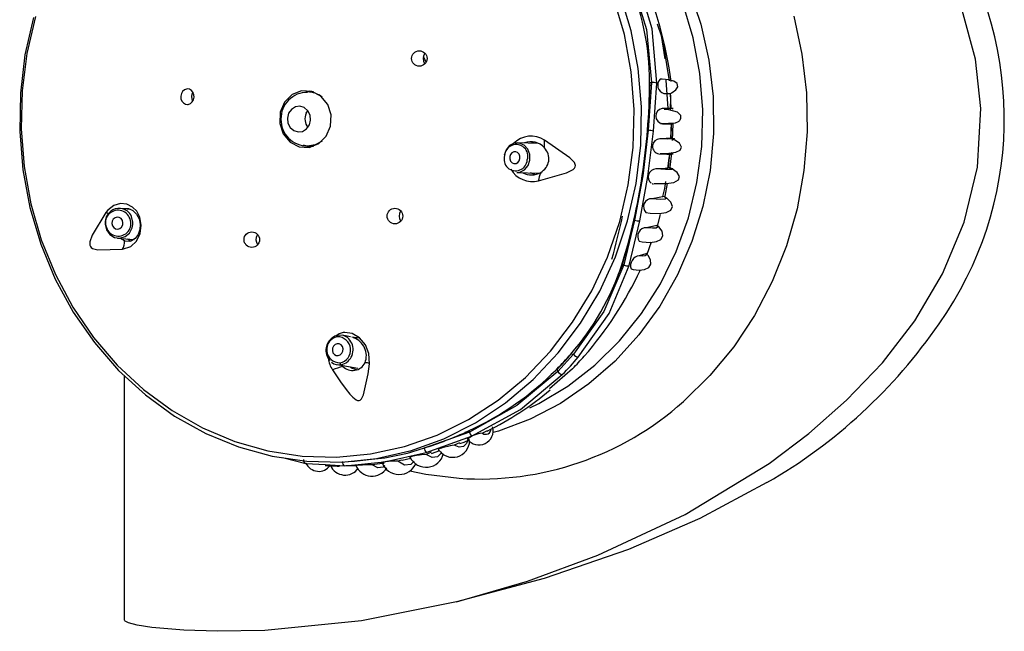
# Model space of a CAD drawing. Header units: millimetres. Extents: x 2845.84 to 2846.96, y 2905.71 to 2908.01.
# Tile 22 of 33: x 2846.62 to 2846.7, y 2906.56 to 2906.61. Entities that reach past the tile are written whole.
import ezdxf

# ---------------------------------------------------------------- set-up
doc = ezdxf.new("R2010")
doc.units = ezdxf.units.MM
doc.layers.add('SANINDUSA', color=3, linetype='Continuous')

msp = doc.modelspace()

# ---------------------------------------------------------------- linework, layer by layer
at = {"layer": 'SANINDUSA', "linetype": 'Continuous'}
for p, q in [((2846.652171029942, 2906.607586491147), (2846.652411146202, 2906.607130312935)), ((2846.671036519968, 2906.601402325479), (2846.671208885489, 2906.60543008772)), ((2846.671313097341, 2906.605410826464), (2846.671036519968, 2906.601402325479)), ((2846.671163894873, 2906.605424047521), (2846.671159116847, 2906.605423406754)), ((2846.671208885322, 2906.605430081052), (2846.671204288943, 2906.605429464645)), ((2846.671208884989, 2906.605430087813), (2846.671313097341, 2906.605410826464)), ((2846.671496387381, 2906.601338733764), (2846.671768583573, 2906.605343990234)), ((2846.672520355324, 2906.605606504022), (2846.672700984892, 2906.603225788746)), ((2846.642253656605, 2906.604601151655), (2846.64265630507, 2906.604711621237)), ((2846.64296594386, 2906.604617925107), (2846.642460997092, 2906.604617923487)), ((2846.642489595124, 2906.604665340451), (2846.642789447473, 2906.604697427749)), ((2846.672356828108, 2906.604484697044), (2846.67289281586, 2906.604454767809)), ((2846.672981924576, 2906.603222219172), (2846.672915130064, 2906.604505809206)), ((2846.642348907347, 2906.602826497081), (2846.642484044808, 2906.60304764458)), ((2846.672950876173, 2906.600724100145), (2846.672993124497, 2906.601985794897)), ((2846.672959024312, 2906.600676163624), (2846.673009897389, 2906.601951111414)), ((2846.67308597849, 2906.60055427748), (2846.673149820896, 2906.601954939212)), ((2846.671036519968, 2906.601402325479), (2846.671036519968, 2906.601402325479)), ((2846.642770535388, 2906.599962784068), (2846.642134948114, 2906.600151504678)), ((2846.661840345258, 2906.600305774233), (2846.66007258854, 2906.600351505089)), ((2846.673062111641, 2906.600728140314), (2846.672027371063, 2906.600683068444)), ((2846.642463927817, 2906.600057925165), (2846.64296594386, 2906.600057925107)), ((2846.672735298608, 2906.598274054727), (2846.672861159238, 2906.599395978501)), ((2846.672863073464, 2906.598087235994), (2846.673031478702, 2906.599476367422)), ((2846.660007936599, 2906.597852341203), (2846.661828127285, 2906.597805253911)), ((2846.661538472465, 2906.597681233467), (2846.661172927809, 2906.597822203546)), ((2846.661827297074, 2906.597816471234), (2846.662084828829, 2906.597838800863)), ((2846.672419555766, 2906.595844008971), (2846.671366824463, 2906.595662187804)), ((2846.627595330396, 2906.59476597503), (2846.626762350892, 2906.594845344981)), ((2846.668885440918, 2906.590125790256), (2846.669891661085, 2906.593861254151)), ((2846.669891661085, 2906.593861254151), (2846.66898965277, 2906.590106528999)), ((2846.669448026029, 2906.590058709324), (2846.670352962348, 2906.593807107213)), ((2846.669891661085, 2906.593861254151), (2846.669891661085, 2906.593861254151)), ((2846.671755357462, 2906.59342220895), (2846.6709049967, 2906.593225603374)), ((2846.626525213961, 2906.592356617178), (2846.627911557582, 2906.592224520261)), ((2846.671294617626, 2906.592005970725), (2846.670922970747, 2906.590979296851)), ((2846.670855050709, 2906.591033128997), (2846.670290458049, 2906.590873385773)), ((2846.668885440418, 2906.590125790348), (2846.668489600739, 2906.589234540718)), ((2846.668855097, 2906.590141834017), (2846.668842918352, 2906.590148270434)), ((2846.66898965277, 2906.590106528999), (2846.668885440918, 2906.590125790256)), ((2846.646062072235, 2906.584074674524), (2846.645369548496, 2906.584196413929)), ((2846.646795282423, 2906.583945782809), (2846.646178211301, 2906.584054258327)), ((2846.664765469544, 2906.582600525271), (2846.66344878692, 2906.581173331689)), ((2846.664592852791, 2906.582632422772), (2846.664567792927, 2906.582657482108)), ((2846.664592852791, 2906.582632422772), (2846.664765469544, 2906.582600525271)), ((2846.644936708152, 2906.581734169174), (2846.646672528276, 2906.581429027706)), ((2846.644936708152, 2906.581734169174), (2846.645279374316, 2906.581732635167)), ((2846.64541699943, 2906.581587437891), (2846.645347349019, 2906.581661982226)), ((2846.664703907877, 2906.581394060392), (2846.66276067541, 2906.579697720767)), ((2846.663422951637, 2906.581364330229), (2846.662894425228, 2906.580917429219)), ((2846.663422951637, 2906.581364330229), (2846.663403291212, 2906.581386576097)), ((2846.66344878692, 2906.581173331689), (2846.663422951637, 2906.581364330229)), ((2846.627109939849, 2906.560315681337), (2846.627109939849, 2906.580758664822)), ((2846.655699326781, 2906.576059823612), (2846.656023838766, 2906.576184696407)), ((2846.656023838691, 2906.57618469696), (2846.656039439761, 2906.576069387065)), ((2846.657529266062, 2906.576167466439), (2846.657128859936, 2906.575970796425)), ((2846.656039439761, 2906.576069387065), (2846.652240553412, 2906.574728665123)), ((2846.65242601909, 2906.574375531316), (2846.656223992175, 2906.57572476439)), ((2846.648244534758, 2906.573856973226), (2846.651053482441, 2906.574495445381)), ((2846.652240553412, 2906.574728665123), (2846.652500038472, 2906.57482873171)), ((2846.652862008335, 2906.574280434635), (2846.653550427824, 2906.574520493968)), ((2846.655215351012, 2906.575180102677), (2846.654776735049, 2906.574963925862)), ((2846.640358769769, 2906.573954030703), (2846.642331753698, 2906.573436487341)), ((2846.650385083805, 2906.573731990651), (2846.650040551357, 2906.573644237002)), ((2846.650390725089, 2906.573707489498), (2846.65113782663, 2906.57387770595)), ((2846.652821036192, 2906.574394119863), (2846.652403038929, 2906.574189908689)), ((2846.642331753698, 2906.573436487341), (2846.643961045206, 2906.573341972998)), ((2846.643961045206, 2906.573341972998), (2846.64558079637, 2906.573248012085)), ((2846.645660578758, 2906.573261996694), (2846.646623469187, 2906.573265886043)), ((2846.64787780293, 2906.573365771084), (2846.648754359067, 2906.573465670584))]:
    msp.add_line(p, q, dxfattribs=at)
at = {"layer": 'SANINDUSA', "linetype": 'Continuous', "flags": 128}
for points in [[(2846.654946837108, 2906.561820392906), (2846.66092592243, 2906.563573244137), (2846.66681836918, 2906.56573485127), (2846.674148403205, 2906.569151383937), (2846.681190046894, 2906.573441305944), (2846.684522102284, 2906.575951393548), (2846.68769247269, 2906.578744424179), (2846.690694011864, 2906.581900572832), (2846.693409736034, 2906.58541870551), (2846.695747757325, 2906.589346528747), (2846.697566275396, 2906.593700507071), (2846.698671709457, 2906.5983060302), (2846.698961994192, 2906.603229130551), (2846.698499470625, 2906.60736714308), (2846.697389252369, 2906.61147953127), (2846.69526526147, 2906.616221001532), (2846.692393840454, 2906.620649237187), (2846.689951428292, 2906.623598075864), (2846.687265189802, 2906.626324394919), (2846.681248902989, 2906.631190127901), (2846.674463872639, 2906.635357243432), (2846.669771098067, 2906.637674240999), (2846.664941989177, 2906.639681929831), (2846.654915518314, 2906.642863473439)], [(2846.661675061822, 2906.627275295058), (2846.663144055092, 2906.626511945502), (2846.665568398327, 2906.624943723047), (2846.667814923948, 2906.623080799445), (2846.669854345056, 2906.620947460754), (2846.671660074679, 2906.618571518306), (2846.673208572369, 2906.615983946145), (2846.674479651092, 2906.61321847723), (2846.675456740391, 2906.610311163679), (2846.676127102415, 2906.60729990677), (2846.676481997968, 2906.604223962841), (2846.676516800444, 2906.601123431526), (2846.676231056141, 2906.598038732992), (2846.675628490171, 2906.595010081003), (2846.674716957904, 2906.592076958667), (2846.673508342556, 2906.589277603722), (2846.672018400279, 2906.586648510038), (2846.670266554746, 2906.584223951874), (2846.668275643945, 2906.582035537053), (2846.666071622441, 2906.580111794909), (2846.663683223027, 2906.578477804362), (2846.66114158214, 2906.577154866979), (2846.658479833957, 2906.57616022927), (2846.658031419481, 2906.576028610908)], [(2846.661111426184, 2906.578117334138), (2846.66185833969, 2906.578484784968), (2846.664299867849, 2906.579938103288), (2846.666571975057, 2906.58169434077), (2846.668643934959, 2906.583729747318), (2846.670487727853, 2906.586016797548), (2846.672078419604, 2906.58852456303), (2846.673394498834, 2906.591219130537), (2846.674418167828, 2906.594064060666), (2846.675135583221, 2906.597020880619), (2846.675537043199, 2906.600049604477), (2846.675617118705, 2906.603109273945), (2846.675374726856, 2906.606158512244), (2846.674813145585, 2906.609156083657), (2846.673939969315, 2906.612061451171), (2846.672767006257, 2906.614835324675), (2846.671310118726, 2906.61744019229), (2846.669589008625, 2906.619840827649), (2846.667626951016, 2906.622004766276), (2846.665450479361, 2906.623902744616), (2846.663586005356, 2906.625205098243)], [(2846.669564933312, 2906.614214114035), (2846.670909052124, 2906.609868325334), (2846.671313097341, 2906.605410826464)], [(2846.671768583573, 2906.605343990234), (2846.671379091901, 2906.609906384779), (2846.670027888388, 2906.614362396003)], [(2846.651053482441, 2906.574495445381), (2846.651110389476, 2906.574512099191), (2846.653891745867, 2906.575517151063), (2846.656553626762, 2906.57685948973), (2846.659062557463, 2906.578522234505), (2846.661386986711, 2906.580484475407), (2846.66349768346, 2906.582721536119), (2846.665368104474, 2906.585205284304), (2846.666974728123, 2906.587904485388), (2846.668297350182, 2906.590785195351), (2846.669319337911, 2906.593811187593), (2846.670027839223, 2906.596944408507), (2846.670413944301, 2906.600145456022), (2846.670472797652, 2906.603374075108), (2846.670203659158, 2906.606589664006), (2846.669609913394, 2906.60975178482), (2846.668699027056, 2906.612820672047)], [(2846.647755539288, 2906.574239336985), (2846.65058412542, 2906.574861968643), (2846.653331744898, 2906.575830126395), (2846.655963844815, 2906.577131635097), (2846.658447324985, 2906.578750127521), (2846.660750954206, 2906.580665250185), (2846.662845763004, 2906.582852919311), (2846.66470540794, 2906.585285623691), (2846.666306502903, 2906.587932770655), (2846.667628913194, 2906.590761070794), (2846.668656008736, 2906.593734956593), (2846.669374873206, 2906.596817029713), (2846.669776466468, 2906.599968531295), (2846.669855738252, 2906.60314982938), (2846.669611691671, 2906.606320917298), (2846.66904739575, 2906.609441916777), (2846.668169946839, 2906.612473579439)], [(2846.61946296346, 2906.610864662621), (2846.618754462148, 2906.607731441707), (2846.61836835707, 2906.604530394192), (2846.61830950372, 2906.601301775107), (2846.618578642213, 2906.598086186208), (2846.619172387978, 2906.594924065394), (2846.620083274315, 2906.591855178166), (2846.621299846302, 2906.588918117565), (2846.622806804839, 2906.586149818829), (2846.624585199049, 2906.583585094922), (2846.626612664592, 2906.581256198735), (2846.628863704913, 2906.57919241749), (2846.631310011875, 2906.577419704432), (2846.633920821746, 2906.575960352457), (2846.636663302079, 2906.574832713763), (2846.639502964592, 2906.574050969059), (2846.642404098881, 2906.573624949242), (2846.6453302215, 2906.573560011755), (2846.648244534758, 2906.573856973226), (2846.648244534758, 2906.573856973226)], [(2846.619635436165, 2906.610940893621), (2846.618916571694, 2906.607858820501), (2846.618514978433, 2906.604707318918), (2846.618435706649, 2906.601526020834), (2846.61867975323, 2906.598354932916), (2846.61924404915, 2906.595233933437), (2846.620121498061, 2906.592202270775), (2846.621301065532, 2906.589298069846), (2846.622767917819, 2906.586557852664), (2846.624503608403, 2906.584016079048), (2846.626486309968, 2906.581704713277), (2846.62869108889, 2906.579652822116), (2846.631090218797, 2906.577886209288), (2846.633653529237, 2906.576427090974), (2846.636348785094, 2906.575293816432), (2846.639142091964, 2906.574500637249), (2846.641998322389, 2906.574057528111), (2846.644881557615, 2906.573970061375), (2846.647755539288, 2906.574239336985)], [(2846.683251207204, 2906.610978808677), (2846.683944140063, 2906.607798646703), (2846.684321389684, 2906.60455446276), (2846.68437853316, 2906.601284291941), (2846.684114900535, 2906.598026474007), (2846.683533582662, 2906.594819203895), (2846.682641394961, 2906.591700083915), (2846.681448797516, 2906.588705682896), (2846.679969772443, 2906.585871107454), (2846.678221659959, 2906.583229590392), (2846.676224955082, 2906.580812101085), (2846.674003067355, 2906.578646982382)], [(2846.671796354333, 2906.610337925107), (2846.6721355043, 2906.609356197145), (2846.672437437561, 2906.607389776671)], [(2846.672818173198, 2906.605557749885), (2846.672385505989, 2906.608285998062), (2846.672290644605, 2906.608725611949)], [(2846.672993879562, 2906.604547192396), (2846.67305356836, 2906.604568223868), (2846.673359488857, 2906.604784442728), (2846.673516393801, 2906.605057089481), (2846.673462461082, 2906.605322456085), (2846.673199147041, 2906.605524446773), (2846.672767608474, 2906.605644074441), (2846.672210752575, 2906.605690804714), (2846.672047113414, 2906.605688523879)], [(2846.632304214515, 2906.604864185), (2846.632125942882, 2906.604795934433), (2846.631976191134, 2906.604662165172), (2846.63187273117, 2906.604478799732), (2846.631826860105, 2906.604267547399), (2846.631842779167, 2906.604051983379), (2846.631918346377, 2906.603855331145), (2846.632045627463, 2906.603698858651), (2846.632211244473, 2906.603600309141), (2846.63239698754, 2906.603571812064), (2846.632457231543, 2906.60357843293), (2846.63263550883, 2906.603646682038), (2846.632785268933, 2906.603780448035), (2846.6328887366, 2906.603963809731), (2846.632934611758, 2906.604175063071), (2846.632918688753, 2906.604390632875), (2846.632843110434, 2906.604587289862), (2846.632715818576, 2906.604743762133), (2846.632550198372, 2906.604842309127), (2846.632364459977, 2906.604870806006), (2846.632304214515, 2906.604864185)], [(2846.642607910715, 2906.599964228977), (2846.643406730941, 2906.6002805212), (2846.64403504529, 2906.600910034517), (2846.644397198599, 2906.601756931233), (2846.644438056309, 2906.602692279), (2846.644151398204, 2906.603573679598), (2846.643580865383, 2906.604266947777), (2846.642813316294, 2906.604666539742), (2846.64196560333, 2906.604711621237), (2846.641166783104, 2906.604395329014), (2846.640538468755, 2906.603765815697), (2846.640176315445, 2906.602918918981), (2846.640135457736, 2906.601983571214), (2846.64042211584, 2906.601102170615), (2846.640992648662, 2906.600408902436), (2846.641760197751, 2906.600009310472), (2846.642607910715, 2906.599964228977)], [(2846.672356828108, 2906.604484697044), (2846.67266205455, 2906.604490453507), (2846.672857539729, 2906.604487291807), (2846.672935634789, 2906.604475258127), (2846.672892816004, 2906.604454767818)], [(2846.672880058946, 2906.604507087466), (2846.672927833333, 2906.604195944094), (2846.672898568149, 2906.603064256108)], [(2846.67289281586, 2906.604454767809), (2846.672984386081, 2906.604507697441), (2846.672994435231, 2906.604546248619)], [(2846.640873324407, 2906.602826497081), (2846.640770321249, 2906.602420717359), (2846.640815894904, 2906.602002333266), (2846.641003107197, 2906.601635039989), (2846.641303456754, 2906.6013747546), (2846.641671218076, 2906.601261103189), (2846.642050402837, 2906.601311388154), (2846.642383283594, 2906.601517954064), (2846.642619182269, 2906.601849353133), (2846.642722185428, 2906.602255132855), (2846.642676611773, 2906.602673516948), (2846.64248939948, 2906.603040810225), (2846.642189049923, 2906.603301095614), (2846.641821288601, 2906.603414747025), (2846.64144210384, 2906.60336446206), (2846.641109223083, 2906.60315789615), (2846.640873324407, 2906.602826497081)], [(2846.673042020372, 2906.603202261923), (2846.673143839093, 2906.603216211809), (2846.673034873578, 2906.60322425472), (2846.672721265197, 2906.603225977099), (2846.672220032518, 2906.603221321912)], [(2846.672476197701, 2906.601983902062), (2846.672746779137, 2906.601986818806), (2846.673336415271, 2906.60202671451), (2846.673589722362, 2906.602129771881), (2846.673634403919, 2906.602171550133), (2846.67367574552, 2906.602221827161), (2846.673695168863, 2906.602250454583), (2846.673713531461, 2906.602281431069), (2846.673730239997, 2906.60231399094), (2846.673745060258, 2906.602347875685), (2846.673768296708, 2906.602419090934), (2846.673781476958, 2906.602493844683), (2846.673768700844, 2906.602647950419), (2846.67350977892, 2906.602929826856), (2846.672780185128, 2906.603114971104), (2846.672386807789, 2906.603146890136)], [(2846.6720674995, 2906.601981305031), (2846.672205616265, 2906.601980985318), (2846.672476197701, 2906.601983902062)], [(2846.672229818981, 2906.601952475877), (2846.672731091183, 2906.601950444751), (2846.673044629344, 2906.601951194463), (2846.673153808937, 2906.601954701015), (2846.673051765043, 2906.601960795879)], [(2846.671036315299, 2906.601399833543), (2846.670589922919, 2906.597586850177), (2846.669892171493, 2906.59386352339)], [(2846.670352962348, 2906.593807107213), (2846.671013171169, 2906.597534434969), (2846.671496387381, 2906.601338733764)], [(2846.643680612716, 2906.600495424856), (2846.643105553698, 2906.600170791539), (2846.642463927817, 2906.600057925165)], [(2846.660007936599, 2906.597852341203), (2846.660278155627, 2906.597884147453), (2846.660666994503, 2906.598084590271), (2846.660960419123, 2906.598439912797), (2846.661113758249, 2906.598896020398), (2846.661103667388, 2906.599383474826), (2846.660931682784, 2906.599828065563), (2846.660623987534, 2906.600162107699), (2846.660227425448, 2906.600334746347), (2846.659802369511, 2906.600319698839), (2846.659413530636, 2906.600119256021), (2846.659120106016, 2906.599763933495), (2846.65896676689, 2906.599307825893)], [(2846.661291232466, 2906.600346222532), (2846.661433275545, 2906.60040907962), (2846.661483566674, 2906.60041920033)], [(2846.661831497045, 2906.597159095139), (2846.664187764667, 2906.597822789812), (2846.664735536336, 2906.598107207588), (2846.664855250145, 2906.598222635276), (2846.664917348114, 2906.598330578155), (2846.664936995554, 2906.598434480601), (2846.664922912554, 2906.5985393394), (2846.664846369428, 2906.598703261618), (2846.664477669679, 2906.599102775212), (2846.662349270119, 2906.600569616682)], [(2846.673062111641, 2906.600728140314), (2846.67324143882, 2906.600692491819), (2846.673119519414, 2906.600672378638), (2846.672704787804, 2906.600669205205), (2846.672027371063, 2906.600683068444)], [(2846.67204422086, 2906.599453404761), (2846.67278532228, 2906.599471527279), (2846.673352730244, 2906.599557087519), (2846.673716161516, 2906.599731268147), (2846.673831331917, 2906.599998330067), (2846.673666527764, 2906.600312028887), (2846.673265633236, 2906.600581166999), (2846.673104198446, 2906.600631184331)], [(2846.642632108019, 2906.59996836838), (2846.642450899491, 2906.600009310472), (2846.642398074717, 2906.600024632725)], [(2846.66028621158, 2906.599024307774), (2846.660282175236, 2906.599219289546), (2846.660213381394, 2906.59939712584), (2846.660090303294, 2906.599530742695), (2846.65993167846, 2906.599599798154), (2846.659761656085, 2906.599593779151), (2846.659606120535, 2906.599513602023), (2846.659488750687, 2906.599371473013), (2846.659427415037, 2906.599189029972), (2846.659431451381, 2906.598994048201), (2846.659500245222, 2906.598816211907), (2846.659623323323, 2906.598682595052), (2846.659781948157, 2906.598613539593), (2846.659951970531, 2906.598619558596), (2846.660107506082, 2906.598699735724), (2846.66022487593, 2906.598841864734), (2846.66028621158, 2906.599024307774)], [(2846.671936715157, 2906.599417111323), (2846.672613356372, 2906.599392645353), (2846.673028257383, 2906.599398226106), (2846.673151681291, 2906.599433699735), (2846.672974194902, 2906.599496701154)], [(2846.672700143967, 2906.598186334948), (2846.672810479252, 2906.599049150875), (2846.67284608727, 2906.599381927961)], [(2846.671541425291, 2906.596940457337), (2846.671733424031, 2906.596924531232), (2846.672564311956, 2906.596925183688), (2846.673193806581, 2906.597025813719), (2846.673576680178, 2906.597235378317), (2846.673671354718, 2906.59753408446), (2846.673479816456, 2906.59786234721), (2846.673070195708, 2906.59814871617), (2846.672882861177, 2906.598221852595)], [(2846.672862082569, 2906.598284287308), (2846.672480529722, 2906.59819205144), (2846.671688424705, 2906.598155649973)], [(2846.672862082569, 2906.598284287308), (2846.673122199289, 2906.598174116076), (2846.673000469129, 2906.59811319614), (2846.672507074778, 2906.59810703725), (2846.671688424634, 2906.598155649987)], [(2846.672880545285, 2906.59827646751), (2846.672880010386, 2906.598285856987), (2846.672862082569, 2906.598284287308)], [(2846.671381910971, 2906.596923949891), (2846.671411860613, 2906.596909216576), (2846.67149798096, 2906.596902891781)], [(2846.672264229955, 2906.595853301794), (2846.672431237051, 2906.596518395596), (2846.672531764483, 2906.597091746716)], [(2846.67245715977, 2906.595795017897), (2846.672478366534, 2906.595876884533), (2846.672673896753, 2906.596942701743)], [(2846.62694111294, 2906.591412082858), (2846.627632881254, 2906.591649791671), (2846.628105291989, 2906.592103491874), (2846.628412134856, 2906.592733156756), (2846.62850907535, 2906.593445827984), (2846.628390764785, 2906.594109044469), (2846.62812547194, 2906.594604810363), (2846.627771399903, 2906.594954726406), (2846.627312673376, 2906.595189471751), (2846.626765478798, 2906.595257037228), (2846.62619898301, 2906.595100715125), (2846.625698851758, 2906.594709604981), (2846.625543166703, 2906.594507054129)], [(2846.670858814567, 2906.594493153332), (2846.671203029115, 2906.594447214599), (2846.671966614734, 2906.59442052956), (2846.672561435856, 2906.59450408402), (2846.672946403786, 2906.594708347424), (2846.673078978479, 2906.595017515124), (2846.672949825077, 2906.595375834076), (2846.672608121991, 2906.595710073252), (2846.67245140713, 2906.595798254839)], [(2846.672419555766, 2906.595844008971), (2846.672584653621, 2906.59570020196), (2846.67245470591, 2906.595619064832), (2846.672038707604, 2906.595606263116), (2846.671366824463, 2906.595662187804)], [(2846.672452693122, 2906.595800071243), (2846.672447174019, 2906.595855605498), (2846.672419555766, 2906.595844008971)], [(2846.625543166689, 2906.594507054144), (2846.624393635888, 2906.592586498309), (2846.624198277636, 2906.59203566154), (2846.624182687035, 2906.591871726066), (2846.624198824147, 2906.591747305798), (2846.624239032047, 2906.591650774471), (2846.62430045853, 2906.591572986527), (2846.624430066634, 2906.591482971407), (2846.624859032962, 2906.591369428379), (2846.626941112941, 2906.59141208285)], [(2846.626762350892, 2906.594845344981), (2846.626579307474, 2906.594847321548), (2846.62654789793, 2906.59484456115)], [(2846.626990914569, 2906.594823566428), (2846.627052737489, 2906.594850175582), (2846.627428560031, 2906.594840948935), (2846.627800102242, 2906.594673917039), (2846.628108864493, 2906.594374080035), (2846.628321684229, 2906.593977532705), (2846.628417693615, 2906.593525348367), (2846.628390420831, 2906.593069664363), (2846.628250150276, 2906.592660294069), (2846.628012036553, 2906.59233362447), (2846.627691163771, 2906.592123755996), (2846.627543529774, 2906.59208086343), (2846.62716627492, 2906.592093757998), (2846.627095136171, 2906.592115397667), (2846.627095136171, 2906.592115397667)], [(2846.671822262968, 2906.593380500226), (2846.671857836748, 2906.593481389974), (2846.672079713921, 2906.594337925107)], [(2846.625483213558, 2906.593711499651), (2846.625478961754, 2906.593515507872), (2846.625592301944, 2906.593045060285), (2846.625865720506, 2906.592659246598), (2846.626257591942, 2906.592416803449), (2846.626708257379, 2906.592354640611), (2846.627149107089, 2906.59248222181), (2846.627513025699, 2906.592780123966), (2846.627744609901, 2906.593202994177), (2846.627804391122, 2906.593490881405)], [(2846.626088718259, 2906.593391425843), (2846.626198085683, 2906.593237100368), (2846.626354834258, 2906.593140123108), (2846.626535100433, 2906.593115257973), (2846.626711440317, 2906.593166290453), (2846.626857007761, 2906.593285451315), (2846.626949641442, 2906.5934545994), (2846.626975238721, 2906.593647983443), (2846.626929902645, 2906.593836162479), (2846.62682053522, 2906.593990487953), (2846.626663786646, 2906.594087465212), (2846.626483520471, 2906.594112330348), (2846.626307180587, 2906.594061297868), (2846.626161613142, 2906.593942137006), (2846.626068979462, 2906.593772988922), (2846.626043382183, 2906.593579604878), (2846.626088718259, 2906.593391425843)], [(2846.627804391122, 2906.593490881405), (2846.627808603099, 2906.593686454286), (2846.627695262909, 2906.594156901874)], [(2846.670297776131, 2906.592085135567), (2846.670538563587, 2906.592040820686), (2846.671198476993, 2906.591994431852), (2846.671734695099, 2906.592058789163), (2846.67210829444, 2906.59224800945), (2846.672273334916, 2906.5925531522), (2846.672207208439, 2906.592925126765), (2846.67193927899, 2906.593290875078), (2846.671808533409, 2906.593391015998)], [(2846.671755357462, 2906.59342220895), (2846.671836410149, 2906.593278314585), (2846.67171547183, 2906.593195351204), (2846.671399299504, 2906.593177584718), (2846.670904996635, 2906.593225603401)], [(2846.671813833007, 2906.59339737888), (2846.671793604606, 2906.593442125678), (2846.671755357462, 2906.59342220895)], [(2846.62709513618, 2906.592115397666), (2846.626762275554, 2906.592316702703), (2846.626747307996, 2906.592335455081)], [(2846.627342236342, 2906.592278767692), (2846.627617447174, 2906.59212156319), (2846.627661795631, 2906.592115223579)], [(2846.669611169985, 2906.589767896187), (2846.669769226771, 2906.589730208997), (2846.670294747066, 2906.589675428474), (2846.670746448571, 2906.589723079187), (2846.671084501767, 2906.58989156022), (2846.671258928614, 2906.590178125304), (2846.671237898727, 2906.590540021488), (2846.671037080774, 2906.590906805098), (2846.67093516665, 2906.591006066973)], [(2846.670855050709, 2906.591033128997), (2846.67087814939, 2906.590923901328), (2846.67078871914, 2906.590859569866), (2846.670590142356, 2906.590842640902), (2846.670290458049, 2906.590873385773)], [(2846.670941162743, 2906.591010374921), (2846.670944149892, 2906.591029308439), (2846.670889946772, 2906.591050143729), (2846.670855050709, 2906.591033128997)], [(2846.66898965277, 2906.590106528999), (2846.667313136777, 2906.586182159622), (2846.664765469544, 2906.582600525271)], [(2846.665168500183, 2906.582354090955), (2846.667755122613, 2906.586035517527), (2846.669448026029, 2906.590058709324)], [(2846.647660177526, 2906.581798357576), (2846.647612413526, 2906.582683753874), (2846.647319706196, 2906.583392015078), (2846.646830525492, 2906.583971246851), (2846.646217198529, 2906.584337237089), (2846.64559651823, 2906.584436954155), (2846.645449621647, 2906.584420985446), (2846.645100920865, 2906.584312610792), (2846.644875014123, 2906.584149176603)], [(2846.645017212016, 2906.584180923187), (2846.644760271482, 2906.584123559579), (2846.644550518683, 2906.583988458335)], [(2846.645814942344, 2906.584000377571), (2846.645465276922, 2906.584174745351), (2846.645026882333, 2906.584197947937)], [(2846.645042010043, 2906.582500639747), (2846.645209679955, 2906.582566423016), (2846.645344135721, 2906.582697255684), (2846.645424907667, 2906.582873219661), (2846.645439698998, 2906.583067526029), (2846.645386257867, 2906.583250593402), (2846.645272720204, 2906.583394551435), (2846.645116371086, 2906.58347748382), (2846.64494101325, 2906.583486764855), (2846.644773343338, 2906.583420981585), (2846.644638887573, 2906.583290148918), (2846.644558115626, 2906.583114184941), (2846.644543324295, 2906.582919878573), (2846.644596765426, 2906.5827368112), (2846.64471030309, 2906.582592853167), (2846.644866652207, 2906.582509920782), (2846.645042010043, 2906.582500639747)], [(2846.645279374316, 2906.581732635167), (2846.645698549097, 2906.581897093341), (2846.645743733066, 2906.581928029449)], [(2846.644560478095, 2906.581287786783), (2846.645230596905, 2906.580288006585), (2846.645694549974, 2906.579649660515), (2846.646022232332, 2906.579245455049), (2846.646260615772, 2906.578993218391), (2846.646538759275, 2906.57877808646), (2846.646663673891, 2906.578727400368), (2846.646784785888, 2906.578721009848), (2846.646883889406, 2906.57875906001), (2846.646989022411, 2906.578857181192), (2846.647164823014, 2906.579205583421), (2846.647536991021, 2906.580952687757), (2846.647660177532, 2906.581798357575)], [(2846.646562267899, 2906.581292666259), (2846.646162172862, 2906.581444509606), (2846.646044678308, 2906.581539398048)], [(2846.66344878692, 2906.581173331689), (2846.660034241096, 2906.578292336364), (2846.656039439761, 2906.576069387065)], [(2846.656223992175, 2906.57572476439), (2846.660324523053, 2906.577981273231), (2846.663835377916, 2906.58090907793)], [(2846.655975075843, 2906.575554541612), (2846.655801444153, 2906.575122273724), (2846.655533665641, 2906.574873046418), (2846.655186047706, 2906.574819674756), (2846.654776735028, 2906.574963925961)], [(2846.655240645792, 2906.575109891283), (2846.655609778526, 2906.575238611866), (2846.656073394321, 2906.575461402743)], [(2846.654776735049, 2906.574963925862), (2846.654432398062, 2906.574912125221), (2846.654227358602, 2906.57487682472), (2846.653970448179, 2906.574821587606), (2846.653829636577, 2906.574784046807), (2846.653688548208, 2906.574738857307), (2846.653583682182, 2906.574697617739), (2846.653510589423, 2906.574661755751), (2846.653445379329, 2906.574616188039), (2846.653430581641, 2906.574569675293), (2846.653437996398, 2906.574568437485)], [(2846.64558079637, 2906.573248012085), (2846.648914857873, 2906.573581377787), (2846.65242601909, 2906.574375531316)], [(2846.645891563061, 2906.573609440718), (2846.646395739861, 2906.573621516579), (2846.647828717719, 2906.573807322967)], [(2846.652403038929, 2906.574189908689), (2846.652033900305, 2906.574161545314), (2846.651842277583, 2906.574143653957), (2846.651608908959, 2906.574114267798), (2846.651461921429, 2906.57408964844), (2846.651312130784, 2906.574057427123), (2846.651200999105, 2906.574026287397), (2846.651124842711, 2906.573998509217), (2846.651055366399, 2906.573961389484), (2846.651033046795, 2906.573919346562), (2846.651045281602, 2906.57391619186)], [(2846.653736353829, 2906.574368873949), (2846.653728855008, 2906.574350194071), (2846.653368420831, 2906.574008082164), (2846.652916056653, 2906.573954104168), (2846.652403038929, 2906.574189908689)], [(2846.643952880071, 2906.573275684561), (2846.644142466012, 2906.573255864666), (2846.64514025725, 2906.573259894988)], [(2846.647871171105, 2906.573331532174), (2846.647498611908, 2906.573316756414), (2846.647305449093, 2906.573315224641), (2846.647069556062, 2906.573312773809), (2846.646920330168, 2906.573309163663), (2846.646767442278, 2906.573302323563), (2846.646653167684, 2906.57329382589), (2846.64657410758, 2906.573284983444), (2846.646500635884, 2906.57327171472), (2846.646473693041, 2906.573255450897), (2846.646474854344, 2906.573255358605)], [(2846.648943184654, 2906.573259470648), (2846.648807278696, 2906.573144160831), (2846.648346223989, 2906.57308853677), (2846.647871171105, 2906.573331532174)], [(2846.650040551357, 2906.573644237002), (2846.649671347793, 2906.573633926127), (2846.649487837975, 2906.573627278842), (2846.649267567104, 2906.573614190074), (2846.649115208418, 2906.573600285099), (2846.648961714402, 2906.57358030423), (2846.648849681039, 2906.573559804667), (2846.648770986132, 2906.573539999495), (2846.648699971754, 2906.573512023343), (2846.648682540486, 2906.573479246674), (2846.648818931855, 2906.573455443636), (2846.648901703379, 2906.573456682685)], [(2846.651413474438, 2906.57362133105), (2846.651132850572, 2906.57335297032), (2846.650607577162, 2906.573310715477), (2846.650040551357, 2906.573644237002)], [(2846.651050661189, 2906.572833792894), (2846.652393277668, 2906.572536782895), (2846.655180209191, 2906.57220944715)], [(2846.681006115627, 2906.571840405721), (2846.675368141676, 2906.568809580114), (2846.669380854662, 2906.566227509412)], [(2846.669380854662, 2906.566227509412), (2846.662312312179, 2906.563795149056), (2846.654946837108, 2906.561820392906)], [(2846.654946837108, 2906.561820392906), (2846.647000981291, 2906.560225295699), (2846.638868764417, 2906.559433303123), (2846.634866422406, 2906.559356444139), (2846.632068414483, 2906.559443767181), (2846.62939471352, 2906.55967589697), (2846.628156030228, 2906.559874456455), (2846.627443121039, 2906.560066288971), (2846.627165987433, 2906.560214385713), (2846.627134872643, 2906.560248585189), (2846.627113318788, 2906.560291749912), (2846.627109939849, 2906.560315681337)]]:
    msp.add_lwpolyline(points, dxfattribs=at)
at = {"layer": 'SANINDUSA', "linetype": 'Continuous'}
for centre, radius in [((2846.651838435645, 2906.607425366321), 0.0006477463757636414), ((2846.649794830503, 2906.594202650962), 0.0006531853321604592), ((2846.637785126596, 2906.592224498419), 0.0006531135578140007)]:
    msp.add_circle(centre, radius, dxfattribs=at)
for centre, radius, start, end in [((2846.671200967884, 2906.602357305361), 0.02972164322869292, 324.6749715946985, 32.69615517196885), ((2846.648323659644, 2906.605330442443), 0.02283580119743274, 0.2523329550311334, 22.99325281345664), ((2846.639066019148, 2906.601054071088), 0.03418926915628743, 7.461017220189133, 23.05006885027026), ((2846.652854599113, 2906.607422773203), 0.0007025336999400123, 143.4042126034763, 215.5270337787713), ((2846.620462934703, 2906.605611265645), 0.05069662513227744, 355.2373263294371, 359.7962823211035), ((2846.671423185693, 2906.604575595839), 0.0008424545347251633, 65.79579742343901, 97.50864126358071), ((2846.672570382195, 2906.60518226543), 0.000729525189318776, 135.8192466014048, 252.9785172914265), ((2846.633420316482, 2906.604221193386), 0.0007053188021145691, 147.1647796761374, 211.714862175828), ((2846.642434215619, 2906.602376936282), 0.002206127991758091, 89.24993397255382, 181.0132196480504), ((2846.642446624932, 2906.602659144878), 0.001958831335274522, 50.95264605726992, 89.57961083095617), ((2846.643404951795, 2906.602338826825), 0.001163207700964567, 155.2130021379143, 217.6557027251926), ((2846.672322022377, 2906.602587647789), 0.0006418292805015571, 99.14334210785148, 261.7404717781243), ((2846.642423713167, 2906.602288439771), 0.002195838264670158, 178.7086749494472, 271.0308732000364), ((2846.616222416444, 2906.605857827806), 0.05494307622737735, 347.3866953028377, 355.3482550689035), ((2846.670948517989, 2906.599071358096), 0.002332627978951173, 76.41591234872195, 87.83791549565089), ((2846.659970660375, 2906.599230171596), 0.0009775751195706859, 341.6115814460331, 176.6728259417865), ((2846.66121445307, 2906.598865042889), 0.002047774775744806, 56.34637743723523, 135.8321895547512), ((2846.661216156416, 2906.598978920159), 0.001466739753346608, 40.23519018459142, 112.2653484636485), ((2846.657501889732, 2906.600348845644), 0.00485240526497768, 355.0046917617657, 2.607699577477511), ((2846.672042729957, 2906.600045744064), 0.0006375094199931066, 91.38050509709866, 260.4275124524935), ((2846.65992240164, 2906.598978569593), 0.0009775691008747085, 161.614250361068, 356.6701570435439), ((2846.661406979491, 2906.599014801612), 0.001301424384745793, 298.2753966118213, 44.45955176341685), ((2846.661335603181, 2906.599236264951), 0.002135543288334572, 211.2122710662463, 283.4272008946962), ((2846.661254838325, 2906.599131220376), 0.001478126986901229, 240.9831070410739, 301.3328405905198), ((2846.654906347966, 2906.599413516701), 0.00728286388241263, 341.9677951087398, 347.7532723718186), ((2846.671708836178, 2906.597490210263), 0.0006657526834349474, 91.75692056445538, 232.3184495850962), ((2846.671335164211, 2906.594982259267), 0.000680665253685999, 87.33400003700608, 225.5832691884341), ((2846.62669340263, 2906.59362432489), 0.001226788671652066, 97.01215998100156, 175.8623039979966), ((2846.626559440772, 2906.593637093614), 0.00105508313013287, 26.04910795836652, 209.681969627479), ((2846.624609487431, 2906.592566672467), 0.002153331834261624, 58.35699768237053, 64.30391691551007), ((2846.626648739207, 2906.593715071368), 0.001135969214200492, 22.88892273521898, 84.26008113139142), ((2846.650848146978, 2906.594205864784), 0.0007026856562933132, 145.3476611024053, 217.0524081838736), ((2846.626590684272, 2906.593577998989), 0.001055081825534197, 206.0513433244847, 29.67973423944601), ((2846.615657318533, 2906.60565992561), 0.05446140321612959, 343.9436263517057, 347.8598733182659), ((2846.627137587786, 2906.603331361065), 0.04373970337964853, 342.4229064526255, 347.4940422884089), ((2846.670243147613, 2906.594863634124), 0.001062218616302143, 250.6766812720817, 275.9339790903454), ((2846.670879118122, 2906.592510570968), 0.0007155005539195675, 87.92724584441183, 215.7446928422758), ((2846.62571802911, 2906.592048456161), 0.001378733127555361, 332.5119371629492, 2.782970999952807), ((2846.638836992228, 2906.592227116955), 0.0007043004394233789, 147.4321821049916, 214.8237002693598), ((2846.670393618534, 2906.590050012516), 0.0008298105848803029, 97.1413793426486, 199.6051673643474), ((2846.648253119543, 2906.596925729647), 0.02167727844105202, 318.7215290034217, 341.7090010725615), ((2846.642588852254, 2906.602619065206), 0.03065742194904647, 318.8321361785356, 335.0457525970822), ((2846.669277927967, 2906.590649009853), 0.0006143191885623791, 242.01375162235, 286.0746020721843), ((2846.658993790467, 2906.610181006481), 0.04421022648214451, 299.8612419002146, 325.5499518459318), ((2846.645208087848, 2906.582992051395), 0.001193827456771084, 123.4224312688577, 171.7516268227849), ((2846.645166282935, 2906.582989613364), 0.001102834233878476, 100.8538372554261, 270.8416025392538), ((2846.645054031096, 2906.584101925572), 9.978652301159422e-05, 105.7873876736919, 197.019273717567), ((2846.644974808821, 2906.582970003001), 0.001102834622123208, 280.8540674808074, 90.84137231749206), ((2846.64496339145, 2906.582992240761), 0.00131965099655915, 306.2510363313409, 49.81295849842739), ((2846.645794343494, 2906.582473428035), 0.00160076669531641, 338.8356327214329, 70.51320235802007), ((2846.645217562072, 2906.582918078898), 0.001215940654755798, 168.3641338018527, 223.7329003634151), ((2846.646589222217, 2906.582610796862), 0.002422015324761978, 188.1417291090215, 213.1096792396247), ((2846.64504392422, 2906.582520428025), 0.000808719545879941, 225.8508071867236, 287.5718782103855), ((2846.643908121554, 2906.600488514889), 0.02729368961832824, 315.4944446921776, 319.1182933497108), ((2846.643965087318, 2906.600489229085), 0.02728314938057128, 315.4944446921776, 319.11829336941), ((2846.644097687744, 2906.600455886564), 0.02777866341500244, 315.2783953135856, 319.3343427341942), ((2846.645061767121, 2906.600481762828), 0.02738894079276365, 315.8201635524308, 318.7925744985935), ((2846.665325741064, 2906.583064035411), 0.0007271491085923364, 219.6008032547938, 257.511540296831), ((2846.647651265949, 2906.573827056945), 0.008075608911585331, 106.0614699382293, 112.5029651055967), ((2846.645376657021, 2906.581901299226), 0.0001947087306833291, 184.2416062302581, 240.0243461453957), ((2846.646240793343, 2906.582417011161), 0.001169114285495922, 225.20027695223, 333.5068348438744), ((2846.647329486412, 2906.58129316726), 0.0006037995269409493, 56.79175529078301, 94.0220099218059), ((2846.645460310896, 2906.599084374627), 0.02520257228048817, 294.6465494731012, 315.2974693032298), ((2846.663977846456, 2906.581532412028), 0.0006394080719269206, 214.1653041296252, 257.125682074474), ((2846.646625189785, 2906.598506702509), 0.02486421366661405, 296.0175416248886, 310.6058532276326), ((2846.656952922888, 2906.597720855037), 0.02558358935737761, 266.0416600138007, 311.7935456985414), ((2846.6432603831, 2906.603609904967), 0.03023343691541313, 287.1691183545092, 294.8593244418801), ((2846.656835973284, 2906.576188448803), 0.001198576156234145, 216.4829706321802, 15.19958576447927), ((2846.657397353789, 2906.576369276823), 0.0004804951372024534, 236.0281317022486, 356.2902246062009), ((2846.65464573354, 2906.575373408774), 0.00141783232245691, 213.4379554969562, 358.3066530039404), ((2846.657236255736, 2906.573889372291), 0.002084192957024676, 92.95368641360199, 131.3920587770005), ((2846.657239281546, 2906.5764901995), 0.00127149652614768, 199.3269558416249, 217.0129445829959), ((2846.646298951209, 2906.591717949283), 0.01798470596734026, 274.8830847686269, 289.1041026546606), ((2846.652826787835, 2906.574811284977), 0.0005920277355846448, 188.0220405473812, 227.394820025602), ((2846.642405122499, 2906.573710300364), 0.0002834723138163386, 166.1281518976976, 254.9998393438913), ((2846.652406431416, 2906.574619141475), 0.001497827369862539, 207.0064826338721, 346.3756479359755), ((2846.643403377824, 2906.573954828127), 0.001174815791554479, 204.0083762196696, 324.4970572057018), ((2846.645284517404, 2906.590919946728), 0.0176956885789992, 266.9753134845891, 269.532624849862), ((2846.645615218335, 2906.573821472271), 0.001355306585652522, 203.9119322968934, 324.8073370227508), ((2846.645718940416, 2906.573553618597), 0.000335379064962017, 172.097012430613, 245.6754900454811), ((2846.647872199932, 2906.57385811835), 0.001478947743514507, 203.0690910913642, 327.5925838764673), ((2846.650151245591, 2906.57406042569), 0.001540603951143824, 200.8259356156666, 337.5182938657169)]:
    msp.add_arc(centre, radius, start, end, dxfattribs=at)

doc.saveas('drawing.dxf')
